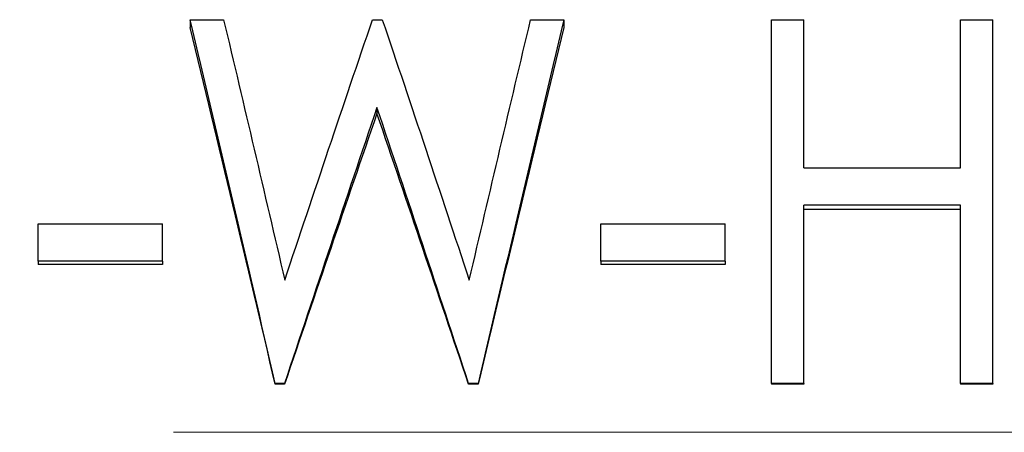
# Model space of a CAD drawing. Header units: millimetres. Extents: x 0 to 420, y 0 to 297.
# Tile 13 of 18: x 161.4 to 175.08, y 148.55 to 154.28. Entities that reach past the tile are written whole.
import ezdxf

# ---------------------------------------------------------------- set-up
doc = ezdxf.new("R2010")
doc.units = ezdxf.units.MM
doc.linetypes.add('CENTERX2', pattern=[20.32, 12.7, -2.54, 2.54, -2.54])

msp = doc.modelspace()

# ---------------------------------------------------------------- linework, layer by layer
at = {"color": 7, "linetype": 'Continuous', "lineweight": 25}
for p, q in [((163.765, 154.283), (163.765, 154.177)), ((163.765, 154.283), (164.23, 154.283)), ((166.299, 154.283), (166.435, 154.283)), ((168.496, 154.283), (168.957, 154.283)), ((168.957, 154.283), (168.957, 154.177)), ((171.842, 154.283), (172.291, 154.283)), ((171.842, 149.233), (171.842, 154.283)), ((172.291, 152.226), (172.291, 154.283)), ((174.47, 152.226), (174.47, 154.283)), ((174.47, 154.283), (174.919, 154.283)), ((174.919, 149.233), (174.919, 154.283)), ((166.361, 153.065), (166.361, 152.981)), ((172.291, 152.226), (174.47, 152.226)), ((174.47, 151.707), (172.291, 151.707)), ((172.291, 149.233), (172.291, 151.707)), ((174.47, 151.649), (172.291, 151.649)), ((174.47, 149.233), (174.47, 151.707)), ((161.65, 151.448), (163.38, 151.448)), ((161.65, 150.928), (161.65, 151.448)), ((163.38, 150.928), (163.38, 151.448)), ((169.47, 151.448), (171.201, 151.448)), ((169.47, 150.928), (169.47, 151.448)), ((171.201, 150.928), (171.201, 151.448)), ((163.38, 150.928), (161.65, 150.928)), ((161.65, 150.928), (161.65, 150.884)), ((163.38, 150.884), (161.65, 150.884)), ((163.38, 150.928), (163.38, 150.884)), ((171.201, 150.928), (169.47, 150.928)), ((169.47, 150.928), (169.47, 150.884)), ((171.201, 150.884), (169.47, 150.884)), ((171.201, 150.928), (171.201, 150.884)), ((164.948, 149.233), (164.948, 149.22)), ((165.076, 149.233), (164.948, 149.233)), ((165.076, 149.22), (164.948, 149.22)), ((165.076, 149.233), (165.076, 149.22)), ((167.634, 149.233), (167.634, 149.22)), ((167.768, 149.233), (167.634, 149.233)), ((167.768, 149.22), (167.634, 149.22)), ((167.768, 149.233), (167.768, 149.22)), ((171.842, 149.233), (171.842, 149.22)), ((172.291, 149.233), (171.842, 149.233)), ((172.291, 149.22), (171.842, 149.22)), ((172.291, 149.233), (172.291, 149.22)), ((174.919, 149.233), (174.47, 149.233)), ((174.47, 149.233), (174.47, 149.22)), ((174.919, 149.22), (174.47, 149.22)), ((174.919, 149.233), (174.919, 149.22))]:
    msp.add_line(p, q, dxfattribs=at)
at = {"color": 7, "linetype": 'CENTERX2', "lineweight": 18}
msp.add_line((196.554, 148.553), (33.079, 148.553), dxfattribs=at)
at = {"color": 7, "linetype": 'Continuous', "lineweight": 25}
for points in [[(164.948, 149.233), (164.553, 150.93), (164.159, 152.624), (163.765, 154.283)], [(164.23, 154.283), (164.513, 153.092), (164.796, 151.883), (165.079, 150.667)], [(165.079, 150.667), (165.486, 151.883), (165.892, 153.092), (166.299, 154.283)], [(166.435, 154.283), (166.838, 153.092), (167.24, 151.883), (167.643, 150.667)], [(167.643, 150.667), (167.928, 151.883), (168.212, 153.092), (168.496, 154.283)], [(168.957, 154.283), (168.561, 152.624), (168.165, 150.93), (167.768, 149.233)], [(164.948, 149.22), (164.554, 150.886), (164.159, 152.548), (163.765, 154.177)], [(168.957, 154.177), (168.561, 152.548), (168.165, 150.886), (167.768, 149.22)], [(166.361, 153.065), (165.933, 151.798), (165.504, 150.517), (165.076, 149.233)], [(167.634, 149.233), (167.21, 150.517), (166.785, 151.798), (166.361, 153.065)], [(166.361, 152.981), (165.933, 151.738), (165.504, 150.48), (165.076, 149.22)], [(167.634, 149.22), (167.21, 150.48), (166.785, 151.738), (166.361, 152.981)]]:
    msp.add_open_spline(points, degree=3, dxfattribs=at)

doc.saveas('drawing.dxf')
